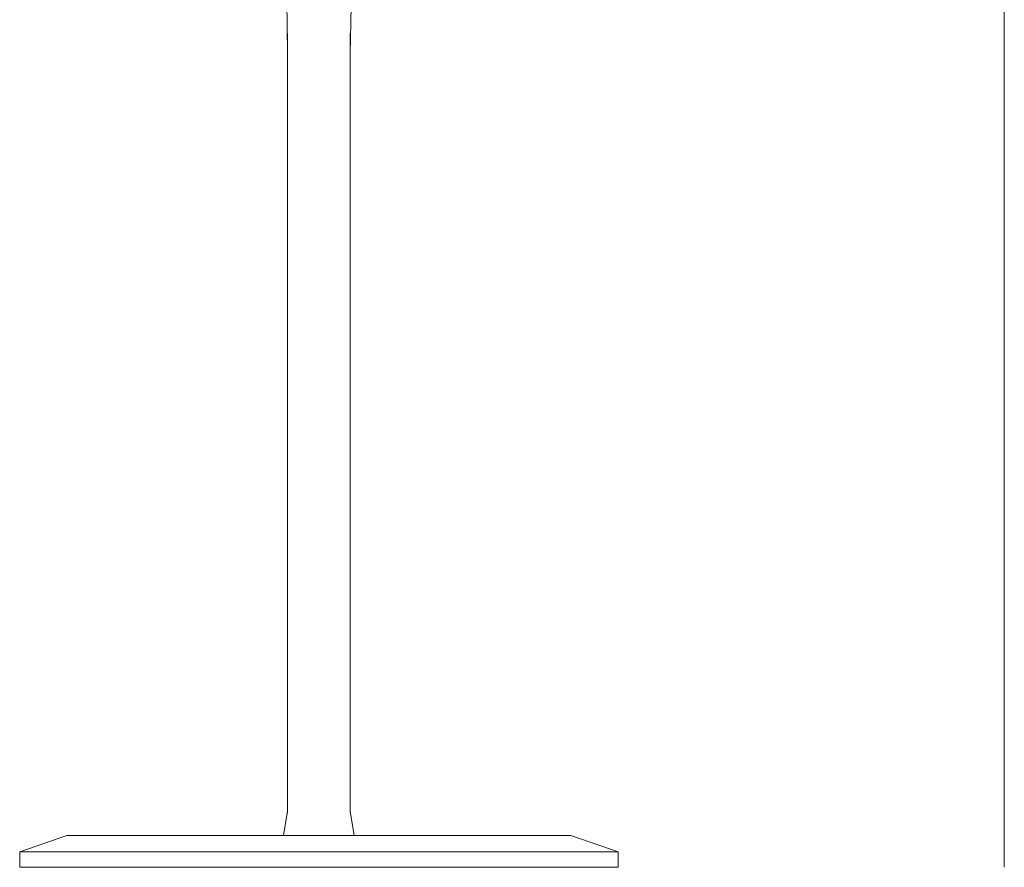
# Model space of a CAD drawing. Header units: inches. Extents: x 68.2 to 135.4, y -188.1 to -99.5.
# Tile 2 of 9: x 103.3 to 132, y -188.1 to -163.4. Entities that reach past the tile are written whole.
import ezdxf

# ---------------------------------------------------------------- set-up
doc = ezdxf.new("R2010")
doc.units = ezdxf.units.IN
doc.header["$MEASUREMENT"] = 0
doc.layers.add('Capa 1', color=7, linetype='Continuous')

msp = doc.modelspace()

# ---------------------------------------------------------------- linework, layer by layer
at = {"layer": 'Capa 1', "color": 251, "lineweight": 9}
msp.add_lwpolyline([(131.958, -107.495), (131.958, -188.047)], dxfattribs=at)
at = {"layer": 'Capa 1', "color": 7, "lineweight": 5}
for points in [[(112.903, -164.339), (112.936, -162.494)], [(111.058, -162.801), (111.075, -164.339)], [(111.075, -163.756), (111.075, -186.467)], [(112.903, -186.467), (112.903, -163.756)], [(111.075, -186.419), (110.962, -187.131)], [(113.017, -187.131), (112.903, -186.419)], [(104.648, -187.131), (103.273, -187.6)], [(104.648, -187.131), (104.648, -187.131), (104.664, -187.131), (104.714, -187.131), (104.761, -187.131), (104.826, -187.131)], [(104.826, -187.131), (104.907, -187.131), (105.004, -187.131), (105.117, -187.131), (105.246, -187.131), (105.392, -187.131), (105.554, -187.131), (105.716, -187.131), (105.911, -187.131), (106.105, -187.131), (106.316, -187.131), (106.542, -187.131), (106.786, -187.131), (107.027, -187.131), (107.287, -187.131), (107.561, -187.131), (107.837, -187.131), (108.128, -187.131), (108.42, -187.131), (108.729, -187.131), (109.035, -187.131), (109.36, -187.131), (109.684, -187.131), (110.023, -187.131), (110.346, -187.131), (110.686, -187.131), (111.026, -187.131), (111.365, -187.131), (111.706, -187.131), (112.063, -187.131), (112.403, -187.131), (112.741, -187.131), (113.081, -187.131), (113.422, -187.131), (113.761, -187.131), (114.085, -187.131), (114.425, -187.131), (114.733, -187.131), (115.057, -187.131), (115.364, -187.131), (115.671, -187.131), (115.963, -187.131), (116.255, -187.131), (116.53, -187.131), (116.789, -187.131), (117.048, -187.131), (117.29, -187.131), (117.518, -187.131), (117.744, -187.131), (117.954, -187.131), (118.15, -187.131), (118.327, -187.131), (118.489, -187.131), (118.65, -187.131), (118.781, -187.131), (118.909, -187.131), (119.006, -187.131), (119.105, -187.131), (119.184, -187.131), (119.251, -187.131), (119.282, -187.131), (119.313, -187.131), (119.331, -187.131)], [(120.706, -187.6), (119.331, -187.131)], [(103.482, -187.6), (103.401, -187.6), (103.353, -187.6), (103.304, -187.6), (103.272, -187.6)], [(103.272, -187.6), (103.272, -188.054)], [(120.706, -187.6), (120.706, -187.6), (120.673, -187.6), (120.64, -187.6), (120.592, -187.6), (120.511, -187.6), (120.431, -187.6), (120.333, -187.6), (120.204, -187.6), (120.075, -187.6), (119.929, -187.6), (119.767, -187.6), (119.589, -187.6), (119.394, -187.6), (119.2, -187.6), (118.974, -187.6), (118.746, -187.6), (118.504, -187.6), (118.244, -187.6), (117.986, -187.6), (117.711, -187.6), (117.42, -187.6), (117.112, -187.6), (116.804, -187.6), (116.496, -187.6), (116.172, -187.6), (115.833, -187.6), (115.493, -187.6), (115.154, -187.6), (114.797, -187.6), (114.44, -187.6), (114.069, -187.6), (113.713, -187.6), (113.34, -187.6), (112.967, -187.6), (112.596, -187.6), (112.224, -187.6), (111.85, -187.6), (111.463, -187.6), (111.091, -187.6), (110.718, -187.6), (110.346, -187.6), (109.99, -187.6), (109.617, -187.6), (109.261, -187.6), (108.905, -187.6), (108.565, -187.6), (108.225, -187.6), (107.885, -187.6), (107.561, -187.6), (107.237, -187.6), (106.93, -187.6), (106.623, -187.6), (106.331, -187.6), (106.056, -187.6), (105.78, -187.6), (105.522, -187.6), (105.279, -187.6), (105.053, -187.6), (104.825, -187.6), (104.615, -187.6), (104.421, -187.6), (104.243, -187.6), (104.081, -187.6), (103.935, -187.6), (103.79, -187.6), (103.677, -187.6), (103.562, -187.6), (103.482, -187.6)], [(120.706, -188.054), (120.706, -187.6)], [(103.272, -188.054), (103.272, -188.054), (103.304, -188.054), (103.352, -188.054), (103.4, -188.054), (103.482, -188.054)], [(103.482, -188.054), (103.563, -188.054), (103.677, -188.054), (103.79, -188.054), (103.935, -188.054), (104.081, -188.054), (104.243, -188.054), (104.421, -188.054), (104.615, -188.054), (104.826, -188.054), (105.053, -188.054), (105.279, -188.054), (105.522, -188.054), (105.781, -188.054), (106.056, -188.054), (106.331, -188.054), (106.623, -188.054), (106.93, -188.054), (107.238, -188.054), (107.561, -188.054), (107.885, -188.054), (108.225, -188.054), (108.565, -188.054), (108.905, -188.054), (109.261, -188.054), (109.617, -188.054), (109.99, -188.054), (110.346, -188.054), (110.718, -188.054), (111.091, -188.054), (111.463, -188.054), (111.851, -188.054), (112.224, -188.054), (112.596, -188.054), (112.968, -188.054), (113.34, -188.054), (113.713, -188.054), (114.069, -188.054), (114.44, -188.054), (114.797, -188.054), (115.154, -188.054), (115.493, -188.054), (115.833, -188.054), (116.173, -188.054), (116.497, -188.054), (116.805, -188.054), (117.112, -188.054), (117.42, -188.054), (117.711, -188.054), (117.986, -188.054), (118.245, -188.054), (118.504, -188.054), (118.747, -188.054), (118.974, -188.054), (119.201, -188.054), (119.394, -188.054), (119.589, -188.054), (119.767, -188.054), (119.929, -188.054), (120.075, -188.054), (120.204, -188.054), (120.334, -188.054), (120.431, -188.054), (120.511, -188.054), (120.592, -188.054), (120.641, -188.054), (120.673, -188.054), (120.706, -188.054)]]:
    msp.add_lwpolyline(points, dxfattribs=at)

doc.saveas('drawing.dxf')
